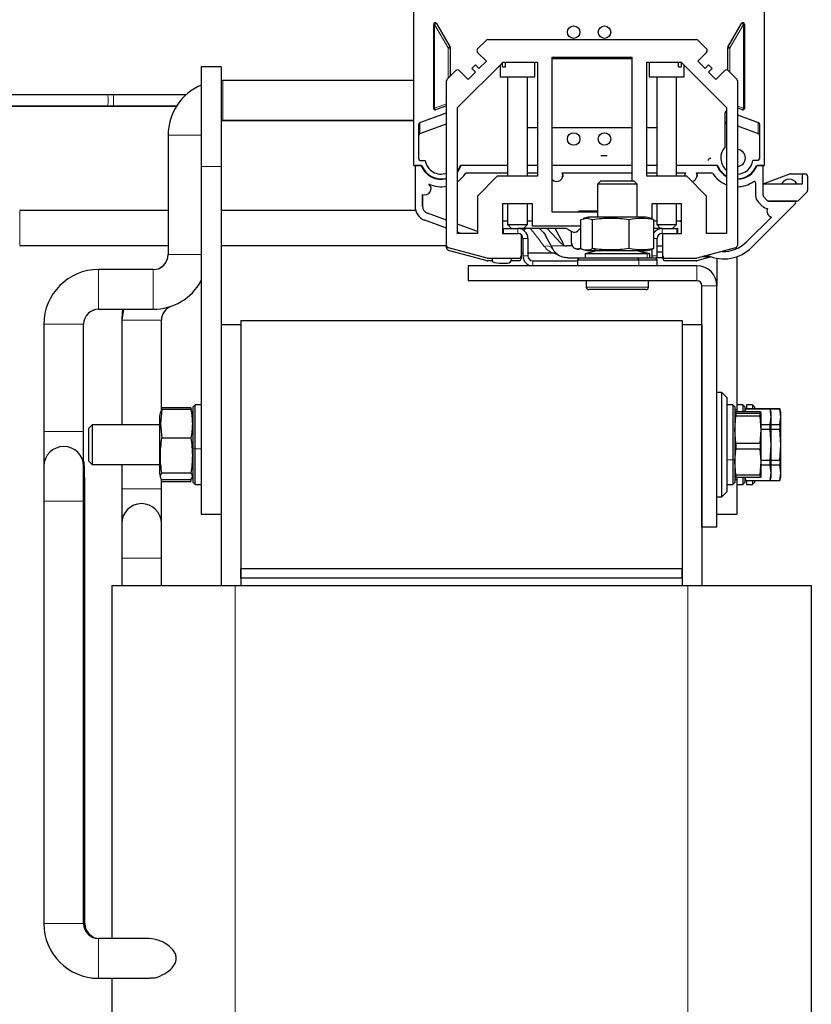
# Model space of a CAD drawing. Header units: millimetres. Extents: x 5 to 418, y 2 to 292.
# Tile 39 of 41: x 201 to 241, y 211 to 261. Entities that reach past the tile are written whole.
import ezdxf

# ---------------------------------------------------------------- set-up
doc = ezdxf.new("R2010")
doc.units = ezdxf.units.MM

msp = doc.modelspace()

# ---------------------------------------------------------------- linework, layer by layer
at = {"color": 7, "linetype": 'Continuous', "lineweight": 25}
for p, q in [((221.0375, 253.2453), (221.0375, 262.4954)), ((238.6626, 262.4954), (238.6626, 253.2453)), ((222.0377, 256.1141), (222.0377, 260.3405)), ((222.1777, 260.378), (222.865, 259.1875)), ((236.8351, 259.1875), (237.5224, 260.378)), ((237.6624, 260.3405), (237.6624, 256.1141)), ((224.245, 259.1087), (224.67, 259.5337)), ((224.7584, 259.5703), (235.2414, 259.5703)), ((235.3298, 259.5337), (235.7548, 259.1087)), ((222.8749, 259.1506), (222.8749, 257.7386)), ((236.8252, 258.0324), (236.8252, 259.1506)), ((224.687, 258.49), (224.245, 258.9319)), ((227.9999, 258.6953), (231.9999, 258.6953)), ((227.9999, 250.8953), (227.9999, 258.6953)), ((227.9999, 258.6204), (231.9999, 258.6204)), ((231.9999, 258.6953), (231.9999, 252.4453)), ((235.7548, 258.9319), (235.3128, 258.49)), ((211.3499, 258.1953), (210.3499, 258.1953)), ((210.3499, 258.1953), (210.3499, 253.1953)), ((211.3499, 258.1953), (211.3499, 253.1953)), ((223.2374, 256.1565), (225.5262, 258.4453)), ((223.9622, 258.1187), (224.139, 258.2955)), ((224.139, 257.942), (223.9622, 258.1187)), ((224.139, 258.2955), (224.3157, 258.1187)), ((224.3157, 258.1187), (224.687, 258.49)), ((225.3749, 258.294), (225.3749, 257.6953)), ((225.4941, 258.1953), (225.4941, 258.4133)), ((225.4941, 258.1953), (225.6497, 258.1953)), ((225.5262, 258.4453), (227.2499, 258.4453)), ((225.6497, 258.1953), (225.6497, 258.4453)), ((227.1249, 257.6953), (227.1249, 258.4453)), ((227.2499, 258.4453), (227.2499, 252.6953)), ((232.7499, 258.4453), (234.4736, 258.4453)), ((232.7499, 252.6953), (232.7499, 258.4453)), ((232.8749, 258.4453), (232.8749, 257.6953)), ((234.3501, 258.1953), (234.3501, 258.4453)), ((234.3501, 258.1953), (234.5057, 258.1953)), ((234.4736, 258.4453), (236.7624, 256.1565)), ((234.5057, 258.1953), (234.5057, 258.4133)), ((234.6249, 257.6953), (234.6249, 258.294)), ((235.3128, 258.49), (235.6841, 258.1187)), ((235.6841, 258.1187), (235.8608, 258.2955)), ((235.8608, 258.2955), (236.0376, 258.1187)), ((236.0376, 258.1187), (235.8608, 257.942)), ((222.724, 257.5877), (223.149, 258.0127)), ((223.3258, 258.0127), (223.7677, 257.5707)), ((223.7677, 257.5707), (224.139, 257.942)), ((225.3749, 257.6953), (227.1249, 257.6953)), ((225.7499, 257.6953), (225.7499, 252.6953)), ((226.7499, 252.6953), (226.7499, 257.6953)), ((232.8749, 257.6953), (234.6249, 257.6953)), ((233.2499, 257.6953), (233.2499, 252.6953)), ((234.2499, 252.6953), (234.2499, 257.6953)), ((235.8608, 257.942), (236.2321, 257.5707)), ((236.2321, 257.5707), (236.674, 258.0127)), ((236.8508, 258.0127), (237.2758, 257.5877)), ((211.4374, 257.5128), (211.3499, 257.5114)), ((221.0375, 257.5128), (211.4374, 257.5128)), ((222.6874, 249.2189), (222.6874, 257.4993)), ((237.3124, 257.4993), (237.3124, 249.2189)), ((205.6323, 256.7878), (185.2937, 256.7878)), ((205.9374, 256.7878), (205.6323, 256.7878)), ((209.5768, 256.7878), (205.9374, 256.7878)), ((185.2937, 256.2378), (205.6323, 256.2378)), ((188.7147, 256.2328), (205.1637, 256.2328)), ((205.1637, 256.2328), (205.9374, 256.2328)), ((205.6323, 256.2378), (205.9374, 256.2378)), ((205.9374, 256.2378), (209.1164, 256.2378)), ((205.9374, 256.2328), (209.1133, 256.2328)), ((222.6874, 256.2451), (222.1369, 256.0447)), ((223.2374, 249.8203), (223.2374, 256.1565)), ((236.7624, 256.1565), (236.7624, 249.8203)), ((237.5632, 256.0447), (237.3124, 256.136)), ((221.3403, 255.4034), (222.6874, 255.8937)), ((236.7, 254.1816), (236.7, 255.8881)), ((237.3124, 255.7847), (238.3598, 255.4034)), ((211.3499, 255.5077), (211.4374, 255.5128)), ((211.3499, 255.5027), (211.4374, 255.5078)), ((211.4374, 255.5128), (221.0375, 255.5128)), ((211.4374, 255.5078), (221.0375, 255.5078)), ((221.2875, 253.5692), (221.2875, 255.3194)), ((221.3403, 254.8505), (222.6874, 255.3408)), ((227.2499, 255.1315), (226.7499, 255.1315)), ((231.9999, 255.1315), (227.9999, 255.1315)), ((233.2499, 255.1315), (232.7499, 255.1315)), ((237.3124, 255.2317), (238.3598, 254.8505)), ((238.4126, 255.3194), (238.4126, 253.5692)), ((208.6874, 254.7628), (208.6874, 248.7578)), ((230.4375, 253.7452), (230.7625, 253.7452)), ((210.3499, 253.1953), (210.3499, 235.6953)), ((211.3499, 253.1953), (211.3499, 245.2328)), ((221.0375, 253.2453), (221.4318, 253.2453)), ((221.1, 253.2451), (221.1, 251.1878)), ((221.4051, 253.2451), (221.1, 253.2451)), ((221.3614, 253.4953), (221.6097, 253.4953)), ((225.7499, 253.2453), (223.3934, 253.2453)), ((225.225, 253.2452), (223.42, 253.2452)), ((225.2306, 253.2453), (225.225, 253.2452)), ((227.2499, 253.2453), (226.7499, 253.2453)), ((231.9999, 253.2453), (227.9999, 253.2453)), ((233.2499, 253.2453), (232.7499, 253.2453)), ((236.3067, 253.2453), (234.2499, 253.2453)), ((235.975, 253.2453), (235.9723, 253.2453)), ((236.2801, 253.2453), (235.975, 253.2453)), ((238.3387, 253.4953), (238.0904, 253.4953)), ((238.2683, 253.2453), (238.6626, 253.2453)), ((238.5999, 253.2453), (238.295, 253.2453)), ((238.5999, 251.7263), (238.5999, 253.2453)), ((223.6953, 252.8703), (225.7499, 252.8703)), ((225.2374, 252.6953), (224.2374, 251.6953)), ((227.2499, 252.6953), (225.2374, 252.6953)), ((226.7499, 252.8703), (227.2499, 252.8703)), ((228.5063, 252.8703), (231.9999, 252.8703)), ((228.5249, 252.6759), (228.5249, 252.676)), ((232.7499, 252.8703), (233.2499, 252.8703)), ((234.7624, 252.6953), (232.7499, 252.6953)), ((234.2499, 252.8702), (234.6936, 252.8702)), ((234.675, 252.8146), (234.6936, 252.8703)), ((234.675, 252.8146), (234.675, 252.8146)), ((235.7624, 251.6953), (234.7624, 252.6953)), ((235.2563, 252.8702), (236.005, 252.8702)), ((235.2749, 252.6759), (235.2749, 252.676)), ((238.6004, 252.3262), (239.9374, 252.8128)), ((239.9801, 252.8204), (240.5875, 252.8204)), ((240.5875, 252.3262), (240.5875, 252.8206)), ((240.5875, 252.8206), (240.7125, 252.8206)), ((240.8375, 252.6956), (240.8375, 251.9848)), ((230.4249, 252.4453), (230.2749, 252.2953)), ((230.2749, 252.2953), (230.2749, 250.6453)), ((232.2749, 252.2953), (230.2749, 252.2953)), ((232.1249, 252.4453), (230.4249, 252.4453)), ((232.2749, 252.2953), (232.1249, 252.4453)), ((232.2749, 250.6453), (232.2749, 252.2953)), ((238.2249, 252.3624), (238.2249, 251.7263)), ((238.5999, 251.7266), (238.5999, 252.3262)), ((238.5999, 252.3262), (240.5875, 252.3262)), ((221.4751, 251.1878), (221.4751, 251.7889)), ((221.4751, 251.7889), (221.4751, 251.1878)), ((221.8999, 252.001), (221.8999, 252.0011)), ((224.2374, 251.6953), (224.2374, 249.8203)), ((235.7624, 249.8203), (235.7624, 251.6953)), ((238.5999, 251.7264), (238.5999, 251.7266)), ((238.8279, 251.4675), (238.6219, 251.6736)), ((238.8279, 251.4673), (238.6219, 251.6734)), ((238.8279, 251.4672), (238.6219, 251.6733)), ((240.8008, 251.8964), (240.3866, 251.4822)), ((240.3866, 251.482), (240.8008, 251.8962)), ((240.8375, 251.9848), (240.8375, 251.9846)), ((226.9999, 251.3203), (225.4999, 251.3203)), ((225.4999, 251.3203), (225.4999, 249.8203)), ((225.7499, 251.3203), (225.7499, 250.2703)), ((226.7499, 250.2703), (226.7499, 251.3203)), ((226.9999, 250.1953), (226.9999, 251.3203)), ((234.4999, 251.3203), (232.9999, 251.3203)), ((232.9999, 251.3203), (232.9999, 250.5567)), ((233.2499, 251.3203), (233.2499, 250.2703)), ((234.2499, 250.2703), (234.2499, 251.3203)), ((234.4999, 249.8203), (234.4999, 251.3203)), ((240.2219, 251.3173), (238.0319, 249.1273)), ((238.3567, 251.4081), (238.5628, 251.202)), ((240.1688, 251.4453), (238.8803, 251.4453)), ((240.2982, 251.4456), (238.881, 251.4456)), ((238.881, 251.4454), (240.2982, 251.4454)), ((208.6874, 250.9705), (201.2228, 250.9705)), ((221.1322, 250.9705), (211.3499, 250.9705)), ((222.6874, 250.484), (221.7218, 250.8354)), ((222.6874, 250.484), (221.7219, 250.8355)), ((230.2749, 250.8953), (227.9999, 250.8953)), ((230.2749, 250.9453), (229.4, 250.9453)), ((229.4, 250.9453), (230.2749, 250.9453)), ((229.4379, 250.531), (229.7316, 250.5984)), ((229.8249, 250.6453), (229.56, 250.5743)), ((229.7316, 250.5984), (230.0253, 250.531)), ((229.8978, 250.6453), (229.8249, 250.6453)), ((232.7249, 250.6453), (229.8978, 250.6453)), ((232.9879, 250.5748), (232.7249, 250.6453)), ((239.0218, 250.6474), (237.7667, 249.3924)), ((239.0217, 250.6474), (237.7667, 249.3925)), ((238.8, 251.0146), (238.8205, 251.0744)), ((238.8, 251.0146), (238.8, 251.0145)), ((222.6874, 250.0849), (221.5935, 250.483)), ((224.2374, 249.9198), (223.2374, 250.2838)), ((224.2374, 249.9199), (223.2374, 250.2838)), ((225.7499, 250.4453), (225.4999, 250.4453)), ((225.7499, 250.4453), (225.4999, 250.4453)), ((225.7499, 250.2703), (225.9499, 250.0703)), ((225.7499, 250.2703), (226.7499, 250.2703)), ((226.5499, 250.0703), (226.7499, 250.2703)), ((226.9999, 250.4453), (226.7499, 250.4453)), ((226.9999, 250.4453), (226.7499, 250.4453)), ((229.4379, 250.1953), (226.9999, 250.1953)), ((229.4379, 250.1082), (229.2852, 249.9556)), ((229.4379, 249.0595), (229.4379, 250.531)), ((230.0253, 249.0595), (230.0253, 250.531)), ((231.8624, 249.0595), (231.8624, 250.531)), ((232.9837, 250.5605), (233.1119, 250.531)), ((233.1119, 249.0595), (233.1119, 250.531)), ((233.1661, 250.4453), (233.1119, 250.465)), ((233.1661, 250.4453), (233.1119, 250.465)), ((233.2499, 250.4453), (233.1661, 250.4453)), ((233.1661, 250.4453), (233.1661, 250.4453)), ((233.2499, 250.4453), (233.1661, 250.4453)), ((233.2499, 250.2703), (233.4499, 250.0703)), ((233.2499, 250.2703), (234.2499, 250.2703)), ((234.0499, 250.0703), (234.2499, 250.2703)), ((234.4249, 250.4452), (234.2499, 250.4452)), ((234.4249, 250.4453), (234.2499, 250.4453)), ((223.4143, 249.8203), (223.2374, 249.8847)), ((224.2374, 249.8203), (223.2374, 249.8203)), ((223.2749, 249.8661), (223.2749, 249.8203)), ((225.5249, 250.0703), (225.4999, 250.0703)), ((225.4999, 249.8203), (225.5249, 249.8203)), ((225.5249, 250.0703), (225.5249, 249.8203)), ((225.5249, 250.0703), (226.2749, 250.0703)), ((225.5249, 249.8203), (226.2749, 249.8203)), ((226.5499, 250.0703), (226.2749, 250.0703)), ((226.4374, 249.7603), (226.4374, 248.6953)), ((228.7159, 250.0703), (226.5499, 250.0703)), ((226.5749, 249.9703), (226.6749, 250.0703)), ((227.9436, 249.1953), (227.6575, 249.7231)), ((228.5551, 249.3262), (228.1517, 250.0703)), ((228.7159, 250.0703), (228.9834, 249.9159)), ((228.975, 249.3331), (228.975, 249.921)), ((233.4499, 250.0703), (233.1119, 250.0703)), ((233.3249, 250.0703), (233.3547, 250.0405)), ((233.5249, 250.0703), (233.4499, 250.0703)), ((233.5249, 250.0703), (234.2749, 250.0703)), ((233.5249, 249.8203), (234.2749, 249.8203)), ((233.5624, 248.6953), (233.5624, 249.8203)), ((234.2999, 250.0703), (234.2749, 250.0703)), ((234.2749, 249.8203), (234.2749, 250.0703)), ((234.2749, 249.8203), (234.4999, 249.8203)), ((234.2999, 250.0703), (234.2999, 249.8589)), ((234.3014, 249.8203), (234.2999, 249.8589)), ((236.7624, 249.8203), (235.7624, 249.8203)), ((201.2228, 249.2205), (208.6874, 249.2205)), ((211.3499, 249.2205), (222.6874, 249.2205)), ((222.6874, 249.0939), (222.6874, 249.2189)), ((226.5249, 249.5703), (226.5249, 248.6953)), ((226.7749, 249.5703), (226.7749, 248.6953)), ((227.9436, 249.1953), (228.0276, 249.0402)), ((229.0129, 249.1953), (228.7402, 249.1953)), ((228.975, 249.3329), (228.975, 249.3331)), ((233.2749, 248.6953), (233.2749, 249.5703)), ((233.2749, 249.1953), (233.5624, 249.1953)), ((224.734, 248.5746), (222.78, 249.0981)), ((224.734, 248.4496), (222.78, 248.9731)), ((226.4374, 248.8453), (226.5249, 248.8453)), ((226.4374, 248.6953), (226.4374, 248.5703)), ((226.7749, 248.8453), (227.9956, 248.8453)), ((229.56, 249.0163), (229.8249, 248.9453)), ((230.2249, 248.9453), (229.6499, 248.7953)), ((229.6499, 248.7953), (229.6499, 248.5953)), ((232.7787, 248.7953), (229.6499, 248.7953)), ((230.3093, 248.9453), (229.8249, 248.9453)), ((232.7249, 248.9453), (230.3093, 248.9453)), ((232.8999, 248.7953), (232.3249, 248.9453)), ((232.7249, 248.9453), (232.9898, 249.0163)), ((232.8999, 248.7953), (232.7787, 248.7953)), ((232.8999, 248.5953), (232.8999, 248.7953)), ((232.986, 249.0306), (233.1119, 249.0595)), ((233.0249, 248.6953), (233.0249, 249.0396)), ((233.2967, 248.8953), (233.2967, 248.8828)), ((233.2967, 248.8953), (233.5624, 248.8953)), ((233.5624, 248.8828), (233.2967, 248.8828)), ((233.5624, 248.5703), (233.5624, 248.6953)), ((237.2198, 249.0981), (235.2658, 248.5746)), ((235.9882, 248.6431), (235.2658, 248.4496)), ((235.9453, 248.6579), (235.5768, 248.6579)), ((235.5776, 248.6581), (235.9447, 248.6581)), ((237.2749, 248.6525), (237.2749, 241.1953)), ((235.2749, 248.1953), (223.7749, 248.1953)), ((223.7749, 248.1953), (223.7749, 247.4453)), ((226.3124, 248.5703), (224.7664, 248.5703)), ((224.9749, 248.4453), (224.7664, 248.4453)), ((224.9749, 248.5703), (224.9749, 248.4061)), ((225.4749, 248.3203), (225.7249, 248.3203)), ((226.3124, 248.4453), (225.9414, 248.4453)), ((227.0249, 248.4453), (229.2749, 248.4453)), ((228.7749, 248.5953), (229.3749, 248.5953)), ((229.3749, 248.5953), (229.2749, 248.4953)), ((229.2749, 248.4953), (229.2749, 248.1953)), ((229.2749, 248.4953), (232.345, 248.4953)), ((229.3749, 248.5953), (232.2915, 248.5953)), ((232.2915, 248.5953), (233.1749, 248.5953)), ((232.345, 248.4953), (233.2749, 248.4953)), ((233.2749, 248.4953), (233.1749, 248.5953)), ((233.5624, 248.5953), (233.2648, 248.5953)), ((233.2749, 248.1953), (233.2749, 248.4953)), ((235.2334, 248.5703), (233.6874, 248.5703)), ((235.2334, 248.4453), (233.6874, 248.4453)), ((236.2749, 248.5711), (236.2749, 247.1953)), ((207.9374, 248.0078), (205.1874, 248.0078)), ((235.2749, 247.4453), (223.7749, 247.4453)), ((229.7124, 247.4453), (229.7124, 247.1253)), ((232.8374, 247.1253), (232.8374, 247.4453)), ((235.5249, 235.0703), (235.5249, 247.1953)), ((236.2749, 235.0703), (236.2749, 247.1953)), ((232.7124, 247.0003), (229.8374, 247.0003)), ((205.1874, 246.0078), (207.9374, 246.0078)), ((206.4375, 246.0146), (206.3499, 245.4571)), ((202.4374, 245.2578), (202.4374, 239.8578)), ((204.4374, 239.8578), (204.4374, 245.2578)), ((206.3499, 245.4571), (206.3499, 240.1953)), ((208.3499, 240.9264), (208.3499, 245.4571)), ((212.3499, 245.2328), (211.3499, 245.2328)), ((211.3499, 245.2328), (211.3499, 232.1078)), ((212.3499, 245.4453), (212.3499, 232.9453)), ((212.3499, 245.4453), (234.5249, 245.4453)), ((212.3499, 245.2328), (212.3499, 232.1078)), ((234.5249, 245.4453), (234.5249, 232.9453)), ((235.5249, 245.2328), (234.5249, 245.2328)), ((234.5249, 245.2328), (234.5249, 232.1078)), ((235.5249, 245.2328), (235.5249, 232.1078)), ((236.5249, 241.8203), (236.2749, 241.8203)), ((236.7749, 241.5703), (236.5249, 241.8203)), ((236.5249, 236.5703), (236.5249, 241.8203)), ((210.0499, 241.1953), (209.9499, 241.0953)), ((210.3499, 241.1953), (210.0499, 241.1953)), ((210.0499, 238.9957), (210.0499, 241.1953)), ((236.7749, 241.5703), (236.7749, 236.8203)), ((237.0749, 241.1953), (236.7749, 241.1953)), ((237.1749, 241.0953), (237.0749, 241.1953)), ((237.0749, 241.1953), (237.0749, 238.4292)), ((237.5749, 241.1953), (237.2749, 241.1953)), ((237.2749, 241.1953), (237.2749, 240.8488)), ((237.6749, 241.0953), (237.5749, 241.1953)), ((237.5749, 241.1953), (237.5749, 240.8488)), ((238.0749, 241.1953), (237.7749, 241.1953)), ((237.7749, 241.1953), (237.7749, 240.9928)), ((238.1749, 241.0953), (238.0749, 241.1953)), ((238.0749, 241.1953), (238.0749, 240.9928)), ((208.3049, 240.8504), (208.2499, 240.6453)), ((208.3641, 240.962), (208.2968, 240.2465)), ((208.3641, 240.962), (208.318, 240.8469)), ((209.8356, 241.0571), (208.3641, 241.0571)), ((209.8356, 240.962), (208.3641, 240.962)), ((209.8356, 241.0571), (209.8437, 240.9895)), ((209.8538, 240.9588), (209.8356, 241.0571)), ((209.8818, 240.8469), (209.8356, 240.962)), ((209.9499, 240.6453), (209.8949, 240.8504)), ((209.9499, 239.0057), (209.9499, 241.0953)), ((237.1749, 241.0953), (237.1749, 238.4675)), ((237.2749, 240.9453), (237.1749, 240.9453)), ((237.1753, 240.8215), (237.1749, 240.8203)), ((237.179, 240.8215), (237.2251, 240.8488)), ((238.4497, 240.8488), (237.2251, 240.8488)), ((237.2251, 240.7116), (237.2251, 240.8488)), ((237.2251, 240.7894), (237.2251, 240.6326)), ((237.2251, 240.7894), (238.4497, 240.7894)), ((237.6749, 241.0953), (237.6749, 240.8488)), ((237.7251, 240.9928), (237.6832, 240.8488)), ((237.7071, 240.8488), (237.7251, 240.9868)), ((238.9497, 240.9928), (237.7251, 240.9928)), ((237.7251, 240.9928), (237.7251, 240.9868)), ((238.9497, 240.9868), (237.7251, 240.9868)), ((238.1749, 241.0953), (238.1749, 240.9928)), ((238.4999, 240.8191), (238.4497, 240.8488)), ((238.4497, 240.8488), (238.4497, 240.7116)), ((238.4497, 240.7894), (238.4999, 240.8191)), ((238.4497, 240.6326), (238.4497, 240.7894)), ((238.4999, 240.8203), (238.4995, 240.8215)), ((238.4999, 239.9528), (238.4999, 240.8191)), ((238.9999, 240.8203), (238.9497, 240.9928)), ((239.4497, 240.9928), (238.9497, 240.9928)), ((238.9497, 240.9928), (238.9497, 240.9868)), ((238.9999, 240.6026), (238.9497, 240.9868)), ((239.4497, 240.9868), (238.9514, 240.9868)), ((238.9999, 240.6026), (238.9999, 240.8203)), ((239.4999, 240.8203), (239.4497, 240.9928)), ((239.4497, 240.9928), (239.4497, 240.9868)), ((239.4999, 240.6026), (239.4497, 240.9868)), ((239.4999, 240.6026), (239.4999, 240.8203)), ((204.8666, 240.1953), (204.6749, 240.0036)), ((208.2499, 240.1953), (204.8666, 240.1953)), ((204.8666, 240.1953), (204.8666, 238.1953)), ((208.2499, 240.6453), (208.2499, 240.1333)), ((208.2968, 240.2465), (208.3641, 239.5311)), ((237.1749, 239.9528), (237.2251, 240.6326)), ((238.4497, 240.6326), (237.2251, 240.6326)), ((238.4999, 239.9528), (238.4497, 240.6326)), ((238.4999, 240.2184), (238.9497, 240.2184)), ((238.9497, 240.2184), (238.9999, 240.6026)), ((238.9497, 239.9637), (238.9497, 240.2184)), ((238.9999, 239.1953), (238.9999, 240.6026)), ((238.9999, 240.2184), (239.4497, 240.2184)), ((239.4497, 240.2184), (239.4999, 240.6026)), ((239.4497, 240.2184), (239.4497, 239.9637)), ((239.4999, 239.1953), (239.4999, 240.6026)), ((202.4374, 239.8578), (202.4374, 238.1078)), ((204.4374, 238.1078), (204.4374, 239.8578)), ((204.6749, 240.0036), (204.6749, 238.387)), ((208.2499, 240.1333), (208.2499, 237.7453)), ((237.2251, 239.2731), (237.1749, 239.9528)), ((238.4497, 239.2731), (238.4999, 239.9528)), ((238.9497, 239.9637), (238.4999, 239.9637)), ((238.4999, 238.329), (238.4999, 239.9528)), ((238.9999, 239.1953), (238.9497, 239.9637)), ((239.4497, 239.9637), (238.9999, 239.9637)), ((239.4999, 239.1953), (239.4497, 239.9637)), ((209.8356, 239.5311), (208.3641, 239.5311)), ((237.2251, 239.2731), (238.4497, 239.2731)), ((237.2251, 239.2731), (237.2251, 238.9791)), ((238.4497, 239.2731), (238.4497, 238.9791)), ((209.9499, 237.2953), (209.9499, 239.0057)), ((210.0499, 237.1953), (210.0499, 238.9957)), ((237.1749, 238.329), (237.2251, 238.9791)), ((238.4497, 238.9791), (237.2251, 238.9791)), ((238.4999, 238.329), (238.4497, 238.9791)), ((238.9497, 238.4269), (238.9999, 239.1953)), ((238.9999, 237.788), (238.9999, 239.1953)), ((239.4497, 238.4269), (239.4999, 239.1953)), ((239.4999, 237.788), (239.4999, 239.1953)), ((204.6749, 238.387), (204.8666, 238.1953)), ((237.0749, 238.4292), (237.0749, 237.1953)), ((237.1749, 238.4675), (237.1749, 237.2953)), ((237.2251, 237.679), (237.1749, 238.329)), ((238.4497, 237.679), (238.4999, 238.329)), ((238.4999, 238.4269), (238.9497, 238.4269)), ((238.4999, 237.5715), (238.4999, 238.329)), ((238.9497, 238.1722), (238.9497, 238.4269)), ((238.9999, 238.4269), (239.4497, 238.4269)), ((239.4497, 238.4269), (239.4497, 238.1722)), ((202.4374, 238.1078), (202.4374, 236.3578)), ((204.4374, 236.3578), (204.4374, 238.1078)), ((204.8666, 238.1953), (208.2499, 238.1953)), ((206.3499, 238.1953), (206.3499, 236.9828)), ((208.2499, 237.7453), (208.3049, 237.5402)), ((209.8356, 237.7644), (208.3641, 237.7644)), ((209.8949, 237.5402), (209.9499, 237.7453)), ((238.9497, 238.1722), (238.4999, 238.1722)), ((238.9999, 237.788), (238.9497, 238.1722)), ((238.9497, 237.4038), (238.9999, 237.788)), ((239.4497, 238.1722), (238.9999, 238.1722)), ((238.9999, 237.5703), (238.9999, 237.788)), ((239.4999, 237.788), (239.4497, 238.1722)), ((239.4497, 237.4038), (239.4999, 237.788)), ((239.4999, 237.5703), (239.4999, 237.788)), ((208.3499, 236.9828), (208.3499, 237.4641)), ((209.8356, 237.4286), (208.3641, 237.4286)), ((209.8356, 237.3335), (208.3641, 237.3335)), ((209.8356, 237.3335), (209.8682, 237.5097)), ((209.9499, 237.2953), (210.0499, 237.1953)), ((237.0749, 237.1953), (237.1749, 237.2953)), ((237.1749, 237.5703), (237.1753, 237.5691)), ((237.1749, 237.4453), (237.2749, 237.4453)), ((237.179, 237.5691), (237.2251, 237.5418)), ((237.2251, 237.679), (238.4497, 237.679)), ((237.2251, 237.679), (237.2251, 237.5418)), ((238.4497, 237.5418), (237.2251, 237.5418)), ((237.2749, 237.5418), (237.2749, 237.1953)), ((237.5749, 237.5418), (237.5749, 237.1953)), ((237.5749, 237.1953), (237.6749, 237.2953)), ((237.6749, 237.5418), (237.6749, 237.2953)), ((237.6832, 237.5418), (237.7251, 237.3978)), ((237.7251, 237.4038), (237.7071, 237.5418)), ((237.7251, 237.4038), (238.9497, 237.4038)), ((237.7251, 237.4038), (237.7251, 237.3978)), ((237.7251, 237.3978), (238.9497, 237.3978)), ((237.7749, 237.3978), (237.7749, 237.1953)), ((238.0749, 237.3978), (238.0749, 237.1953)), ((238.0749, 237.1953), (238.1749, 237.2953)), ((238.1749, 237.3978), (238.1749, 237.2953)), ((238.4497, 237.679), (238.4497, 237.5418)), ((238.4999, 237.5715), (238.4497, 237.5418)), ((238.4995, 237.5691), (238.4999, 237.5703)), ((238.9497, 237.3978), (238.9999, 237.5703)), ((238.9497, 237.4038), (238.9497, 237.3978)), ((238.9497, 237.3978), (239.4497, 237.3978)), ((238.9514, 237.4038), (239.4497, 237.4038)), ((239.4497, 237.3978), (239.4999, 237.5703)), ((239.4497, 237.4038), (239.4497, 237.3978)), ((206.3499, 236.9828), (206.3499, 235.2328)), ((208.3499, 235.2328), (208.3499, 236.9828)), ((210.0499, 237.1953), (210.3499, 237.1953)), ((236.5249, 236.5703), (236.7749, 236.8203)), ((236.7749, 237.1953), (237.0749, 237.1953)), ((237.2749, 237.1953), (237.5749, 237.1953)), ((237.2749, 237.1953), (237.2749, 235.6953)), ((237.7749, 237.1953), (238.0749, 237.1953)), ((202.4374, 236.3578), (202.4374, 215.1078)), ((204.4374, 215.1078), (204.4374, 236.3578)), ((204.4973, 215.1078), (204.4973, 236.5267)), ((236.2749, 236.5703), (236.5249, 236.5703)), ((210.3499, 235.6953), (211.3499, 235.6953)), ((236.2749, 235.6953), (237.2749, 235.6953)), ((206.3499, 235.2347), (206.3499, 235.2318)), ((206.3499, 235.2328), (206.3499, 235.2321)), ((206.3499, 235.2328), (206.3499, 233.4828)), ((208.3499, 233.4828), (208.3499, 235.2328)), ((235.5249, 235.0703), (236.2749, 235.0703)), ((206.3499, 233.4828), (206.3499, 232.1078)), ((208.3499, 232.1078), (208.3499, 233.4828)), ((212.3499, 232.4828), (212.3499, 232.9453)), ((234.5249, 232.9453), (212.3499, 232.9453)), ((234.5249, 232.4828), (234.5249, 232.9453)), ((234.5249, 232.4828), (212.3499, 232.4828)), ((212.3499, 232.4828), (212.3499, 232.1078)), ((234.5249, 232.4828), (234.5249, 232.1078)), ((205.8499, 232.1078), (205.8499, 214.3578)), ((205.8499, 232.1078), (212.0499, 232.1078)), ((212.0499, 232.1078), (234.8249, 232.1078)), ((234.8249, 232.1078), (241.0249, 232.1078)), ((241.0249, 232.1078), (241.0249, 194.6078)), ((207.7337, 214.3578), (205.1874, 214.3578)), ((205.1874, 212.3578), (207.7443, 212.3578)), ((205.8499, 212.3578), (205.8499, 194.6078))]:
    msp.add_line(p, q, dxfattribs=at)
at = {"color": 7, "linetype": 'Continuous', "lineweight": 18}
for p, q in [((222.0871, 260.3405), (222.0377, 260.3405)), ((222.0871, 260.3405), (222.0871, 256.1157)), ((222.7743, 259.1503), (222.0871, 260.3405)), ((237.613, 260.3405), (236.9258, 259.1503)), ((237.613, 260.3405), (237.6624, 260.3405)), ((237.613, 256.1157), (237.613, 260.3405)), ((222.7743, 257.6379), (222.7743, 259.1503)), ((236.9258, 259.1503), (236.9258, 257.9376)), ((211.4374, 257.5128), (211.4374, 256.5128)), ((205.9374, 256.5128), (205.9374, 256.7878)), ((205.1637, 256.2328), (205.1798, 256.2378)), ((205.9374, 256.2378), (205.9374, 256.5128)), ((205.9374, 256.2328), (205.9374, 256.2378)), ((211.4374, 256.5128), (211.4374, 255.5128)), ((222.0871, 256.1157), (222.6874, 256.3342)), ((237.3124, 256.2251), (237.613, 256.1157)), ((211.4374, 255.5128), (211.4374, 255.5078)), ((221.3403, 255.4034), (221.3403, 254.8505)), ((238.3598, 254.8505), (238.3598, 255.4034)), ((208.6874, 254.7628), (209.6874, 254.7628)), ((209.6874, 254.7628), (210.3499, 254.7628)), ((210.3499, 253.1953), (211.3499, 253.1953)), ((236.3001, 253.1953), (236.3273, 253.1953)), ((238.6219, 251.6734), (238.6219, 251.6736)), ((240.8008, 251.8962), (240.8008, 251.8964)), ((221.4751, 251.1878), (221.4751, 251.1878)), ((238.8279, 251.4675), (238.8279, 251.4673)), ((238.881, 251.4456), (238.881, 251.4454)), ((240.2982, 251.4454), (240.2982, 251.4456)), ((240.3866, 251.4822), (240.3866, 251.482)), ((201.2228, 250.9705), (201.2228, 249.2205)), ((221.7219, 250.8355), (221.7218, 250.8354)), ((229.4, 250.9453), (229.4, 250.9453)), ((229.4, 250.9453), (229.4, 250.9453)), ((229.8978, 250.6453), (229.7316, 250.5984)), ((234.4249, 250.4452), (234.4249, 250.4453)), ((226.2749, 249.8203), (226.2749, 250.0703)), ((227.7461, 250.0703), (228.4507, 249.3247)), ((233.5249, 250.0703), (233.5249, 249.8203)), ((226.7749, 249.5703), (226.5249, 249.5703)), ((228.7402, 249.1953), (227.9436, 249.1953)), ((233.2749, 249.5703), (233.1119, 249.5703)), ((237.7667, 249.3925), (237.7667, 249.3924)), ((208.6874, 248.7578), (209.6874, 248.7578)), ((209.6874, 248.7578), (210.3499, 248.7578)), ((226.5249, 248.6953), (226.7749, 248.6953)), ((230.3093, 248.9453), (230.0253, 249.0595)), ((232.2466, 248.9453), (232.7787, 248.7953)), ((232.7787, 248.7953), (232.7787, 248.5953)), ((233.0249, 248.6953), (233.2749, 248.6953)), ((227.0249, 248.4453), (227.0249, 248.1953)), ((232.2915, 248.5953), (232.345, 248.4953)), ((232.345, 248.1953), (232.345, 248.4953)), ((235.2749, 247.4453), (235.2749, 248.1953)), ((205.1874, 248.0078), (205.1874, 247.0078)), ((207.9374, 248.0078), (207.9374, 247.0078)), ((208.1865, 248.051), (208.1867, 248.0504)), ((236.2749, 247.1953), (235.5249, 247.1953)), ((205.1874, 247.0078), (205.1874, 246.0078)), ((207.9374, 247.0078), (207.9374, 246.0078)), ((229.7124, 247.1253), (232.8374, 247.1253)), ((202.4374, 245.2578), (203.4374, 245.2578)), ((203.4374, 245.2578), (204.4374, 245.2578)), ((206.3499, 245.4571), (208.3499, 245.4571)), ((209.9499, 240.5605), (209.8356, 240.962)), ((208.2499, 240.1333), (208.2968, 240.2465)), ((202.4374, 239.8578), (203.4374, 239.8578)), ((203.4374, 239.8578), (204.4374, 239.8578)), ((209.9499, 239.0057), (210.0499, 238.9957)), ((210.3499, 238.9957), (210.0499, 238.9957)), ((236.7749, 238.4292), (237.0749, 238.4292)), ((237.1749, 238.4675), (237.0749, 238.4292)), ((206.3499, 236.9828), (208.3499, 236.9828)), ((202.4374, 236.3578), (203.4374, 236.3578)), ((203.4374, 236.3578), (204.4374, 236.3578)), ((204.4374, 236.5267), (204.4973, 236.5267)), ((206.3499, 233.4828), (208.3499, 233.4828)), ((212.0499, 232.1078), (212.0499, 194.6078)), ((234.8249, 232.1078), (234.8249, 194.6078)), ((202.4374, 215.1078), (203.4374, 215.1078)), ((203.4374, 215.1078), (204.4374, 215.1078)), ((204.4374, 215.1078), (204.4973, 215.1078)), ((205.1874, 213.3578), (205.1874, 214.3578)), ((205.1874, 212.3578), (205.1874, 213.3578))]:
    msp.add_line(p, q, dxfattribs=at)
at = {"color": 7, "linetype": 'Continuous', "lineweight": 25, "flags": 128}
for points in [[(223.3934, 253.2453), (223.2379, 252.971), (223.2374, 252.9704)], [(223.2374, 252.9308), (223.2618, 252.9611), (223.42, 253.2452)], [(228.5063, 252.8703), (228.5328, 252.7516), (228.5249, 252.676)], [(235.2563, 252.8703), (235.2828, 252.7516), (235.2749, 252.676)], [(234.4249, 250.4453), (234.4737, 250.4405), (234.4999, 250.4338)], [(233.2451, 248.5251), (233.2653, 248.5977), (233.2749, 248.6953)], [(206.4079, 246.019), (206.3825, 245.879), (206.3499, 245.4571)]]:
    msp.add_lwpolyline(points, dxfattribs=at)
at = {"color": 7, "linetype": 'Continuous', "lineweight": 18, "flags": 128}
msp.add_lwpolyline([(204.4374, 238.4294), (204.4629, 238.2868), (204.4645, 238.2681)], dxfattribs=at)
at = {"color": 7, "linetype": 'Continuous', "lineweight": 25}
for centre in [(229.0752, 259.9453), (230.6249, 259.9453), (229.0752, 254.5704), (230.6249, 254.5704)]:
    msp.add_circle(centre, 0.3126, dxfattribs=at)
for centre, radius, start, end in [((222.1127, 260.3405), 0.075, 30, 180), ((237.5874, 260.3405), 0.075, 0, 150), ((224.7584, 259.4453), 0.125, 90, 135), ((235.2414, 259.4453), 0.125, 45, 90), ((222.801, 259.1506), 0.0739, 0, 30), ((222.8015, 259.1509), 0.0733, 359.75818, 26.28495), ((224.3334, 259.0203), 0.125, 135, 225), ((235.6664, 259.0203), 0.125, 315, 45), ((236.8991, 259.1506), 0.0739, 150, 180), ((236.8985, 259.1509), 0.0733, 150.00739, 180.24271), ((223.2374, 257.9243), 0.125, 45, 135), ((236.7624, 257.9243), 0.125, 45, 135), ((222.8124, 257.4993), 0.125, 135, 180), ((237.1874, 257.4993), 0.125, 0, 45), ((211.4374, 254.7628), 2.75, 113.29433, 180), ((222.1095, 256.1189), 0.0719, 183.7352, 281.74219), ((222.1116, 256.1141), 0.0739, 180, 290), ((237.5885, 256.1141), 0.0739, 250, 0), ((237.5906, 256.1189), 0.0719, 258.25781, 356.2648), ((237.2875, 253.6202), 0.8126, 136.29828, 229.74338), ((221.3614, 253.5692), 0.0739, 180, 270), ((237.2875, 253.6202), 0.425, 0, 86.63949), ((237.2875, 253.6202), 0.425, 273.36051, 0), ((238.3387, 253.5692), 0.0739, 270, 0), ((222.4126, 253.6201), 1.075, 200.41665, 284.81303), ((222.4126, 253.6202), 1.05, 200.91764, 285.17122), ((222.4126, 253.6202), 0.8126, 188.84042, 289.76585), ((237.2876, 253.6203), 1.075, 200.41663, 240.75643), ((237.2875, 253.6202), 1.05, 200.91764, 239.99451), ((237.2875, 253.6202), 0.8126, 271.75694, 351.15958), ((237.2876, 253.6203), 1.075, 271.32404, 339.58429), ((237.2875, 253.6202), 1.05, 271.35955, 339.08236), ((222.4126, 253.6202), 1.45, 304.66719, 327.25387), ((223.6953, 252.7953), 0.075, 89.99976, 147.2539), ((228.225, 252.7453), 0.3079, 223.03022, 23.95458), ((234.975, 252.7452), 0.3079, 156.04601, 189.33717), ((234.975, 252.7452), 0.3079, 277.92169, 23.95342), ((236.005, 252.7952), 0.075, 30.97917, 89.9998), ((237.2876, 253.6202), 1.45, 212.8409, 248.76369), ((239.9801, 252.6954), 0.125, 90, 110.00027), ((240.7125, 252.6956), 0.125, 0, 90), ((221.6, 252.0703), 0.3079, 246.07414, 50.5133), ((222.4126, 253.6202), 1.45, 244.82157, 280.9235), ((221.6, 252.0704), 0.3079, 346.98591, 50.5133), ((237.2876, 253.6202), 1.45, 270.97952, 304.43345), ((238.1499, 252.3624), 0.075, 359.99931, 124.43348), ((239.9125, 252.1204), 0.431, 28.5006, 151.4994), ((239.9125, 252.1203), 0.431, 28.53277, 151.46723), ((238.6749, 251.7263), 0.45, 179.99931, 225.00066), ((238.6749, 251.7266), 0.075, 180, 225.00104), ((238.6749, 251.7263), 0.075, 180.00058, 225.00129), ((240.7125, 251.9848), 0.125, 314.99893, 0), ((240.7125, 251.9846), 0.125, 314.99893, 0), ((221.85, 251.1878), 0.75, 180, 249.99994), ((221.8501, 251.1878), 0.375, 180.00073, 249.99972), ((221.8501, 251.1878), 0.375, 180.00074, 249.99972), ((238.881, 251.5202), 0.45, 225.00066, 262.27192), ((238.881, 251.5206), 0.075, 225.00104, 270), ((238.881, 251.5204), 0.075, 225.00104, 270), ((238.881, 251.5203), 0.075, 225.00129, 269.48354), ((240.1688, 251.3703), 0.075, 315.00041, 90.00068), ((240.2982, 251.5706), 0.125, 270, 314.99893), ((240.2982, 251.5704), 0.125, 270, 314.99893), ((229.4, 250.6953), 0.25, 89.99977, 126.88446), ((229.4, 250.6953), 0.25, 89.99979, 126.85985), ((239.1, 250.9452), 0.3079, 155.20475, 255.28582), ((234.4249, 250.1952), 0.25, 72.54501, 89.99984), ((226.2749, 249.5703), 0.5, 0, 90), ((226.2749, 249.5703), 0.25, 0, 90), ((229.1084, 250.1324), 0.25, 239.99959, 315.00023), ((233.5249, 249.5703), 0.5, 90, 145.68257), ((233.5249, 249.5703), 0.25, 90, 180), ((222.8124, 249.2189), 0.125, 180, 255), ((236.6177, 250.5415), 2, 245.80561, 315.00041), ((236.6177, 250.5415), 1.625, 267.5267, 314.99915), ((236.6177, 250.5416), 1.625, 267.53357, 314.99915), ((237.1874, 249.2189), 0.125, 285, 0), ((207.9374, 248.7578), 0.75, 270, 0), ((207.9374, 248.7584), 0.75, 289.39889, 0), ((222.8124, 249.0939), 0.125, 180, 255), ((226.3124, 248.6953), 0.125, 270, 0), ((227.0249, 248.6953), 0.5, 180, 270), ((227.0249, 248.6953), 0.25, 180, 270), ((232.7749, 248.6953), 0.25, 336.42182, 0), ((233.6874, 248.6953), 0.125, 180, 270), ((224.7664, 248.6953), 0.125, 255, 270), ((224.7664, 248.5703), 0.125, 255, 270), ((225.4749, 249.8203), 1.5, 250.52816, 270.00048), ((225.7249, 248.5703), 0.25, 270, 0), ((226.3124, 248.5703), 0.125, 270, 0), ((233.6874, 248.5703), 0.125, 180, 270), ((235.2334, 248.6953), 0.125, 270, 285), ((235.2334, 248.5703), 0.125, 270, 285), ((235.2749, 247.1953), 1, 0, 90), ((205.1874, 245.2578), 2.75, 90, 180), ((207.9374, 248.7578), 2.75, 270, 331.3151), ((235.2749, 247.1953), 0.25, 0, 90), ((229.8374, 247.1253), 0.125, 180, 270), ((232.7124, 247.1253), 0.125, 270, 0), ((209.0999, 245.4571), 0.75, 111.45758, 180), ((205.1874, 245.2578), 0.75, 90, 180), ((203.4374, 238.1078), 1, 90, 180), ((203.4374, 238.1078), 1, 0, 90), ((207.3499, 235.2328), 1, 0, 180), ((205.1874, 215.1078), 2.75, 180, 270), ((205.1874, 215.1078), 0.75, 180, 270), ((205.2473, 215.1078), 0.75, 180, 270)]:
    msp.add_arc(centre, radius, start, end, dxfattribs=at)
at = {"color": 7, "linetype": 'Continuous', "lineweight": 18}
for centre, radius, start, end in [((222.1895, 260.2212), 0.1572, 94.31499, 130.65352), ((237.5106, 260.2212), 0.1572, 49.34648, 85.68501), ((205.0774, 256.5805), 0.5923, 353.43445, 20.48342), ((205.0774, 256.4451), 0.5923, 339.51658, 6.56555), ((227.7263, 248.8203), 0.373, 36.12706, 110.46213)]:
    msp.add_arc(centre, radius, start, end, dxfattribs=at)
at = {"color": 7, "linetype": 'Continuous', "lineweight": 25}
for centre, major_axis, start_param, end_param in [((236.775, 255.8881), (0, -0.088), 3.3110529, 4.712389), ((221.3625, 255.3194), (0, 0.088), 0.3007097, 1.5707963), ((236.775, 255.3351), (0, -0.088), 3.3110529, 4.712389), ((238.3376, 255.3194), (0, -0.088), 1.5707963, 2.840883), ((221.3625, 254.7664), (0, 0.088), 0.3007097, 1.5707963), ((238.3376, 254.7664), (0, -0.088), 1.5707963, 2.840883)]:
    msp.add_ellipse(centre, major_axis=major_axis, ratio=0.8520313, start_param=start_param, end_param=end_param, dxfattribs=at)
for points in [[(222.865, 259.1875), (222.8642, 259.1882), (222.8624, 259.1897), (222.8554, 259.1891), (222.8457, 259.1866), (222.8334, 259.182), (222.8193, 259.1757), (222.8042, 259.1681), (222.7887, 259.1594), (222.7791, 259.1533), (222.7743, 259.1503)], [(222.7743, 259.1503), (222.7799, 259.1503), (222.7912, 259.1503), (222.8089, 259.1503), (222.8261, 259.1504), (222.8418, 259.1504), (222.8553, 259.1504), (222.8657, 259.1505), (222.8728, 259.1505), (222.8742, 259.1505), (222.8748, 259.1506)], [(236.8253, 259.1506), (236.8259, 259.1505), (236.8273, 259.1505), (236.8344, 259.1505), (236.8448, 259.1504), (236.8583, 259.1504), (236.874, 259.1504), (236.8912, 259.1503), (236.9089, 259.1503), (236.9202, 259.1503), (236.9258, 259.1503)], [(236.9258, 259.1503), (236.921, 259.1533), (236.9113, 259.1594), (236.8959, 259.1681), (236.8808, 259.1757), (236.8667, 259.182), (236.8544, 259.1866), (236.8447, 259.1891), (236.8377, 259.1897), (236.8359, 259.1882), (236.8351, 259.1875)], [(222.0871, 256.1157), (222.0801, 256.1156), (222.0662, 256.1153), (222.0504, 256.115), (222.0398, 256.1146), (222.0384, 256.1144), (222.0377, 256.1142)], [(222.1241, 256.0485), (222.1208, 256.0517), (222.1143, 256.0579), (222.104, 256.0742), (222.0944, 256.0939), (222.0895, 256.1084), (222.0871, 256.1157)], [(237.613, 256.1157), (237.6106, 256.1084), (237.6057, 256.0939), (237.5961, 256.0742), (237.5858, 256.0579), (237.5793, 256.0517), (237.576, 256.0485)], [(237.6624, 256.1142), (237.6617, 256.1144), (237.6603, 256.1146), (237.6496, 256.115), (237.6339, 256.1153), (237.62, 256.1156), (237.613, 256.1157)], [(235.85, 253.4953), (235.8519, 253.5117), (235.8557, 253.5444), (235.8846, 253.5858), (235.9259, 253.6147), (235.9587, 253.6184), (235.975, 253.6203)]]:
    msp.add_open_spline(points, degree=3, dxfattribs=at)
at = {"color": 7, "linetype": 'Continuous', "lineweight": 18}
for points in [[(222.1369, 256.0447), (222.135, 256.0444), (222.1313, 256.0438), (222.1265, 256.047), (222.1241, 256.0485)], [(237.576, 256.0485), (237.5736, 256.047), (237.5688, 256.0438), (237.5651, 256.0444), (237.5632, 256.0447)]]:
    msp.add_open_spline(points, degree=3, dxfattribs=at)
at = {"color": 7, "linetype": 'Continuous', "lineweight": 25}
for points, knots in [([(230.0253, 250.531), (230.3315, 250.5647), (230.9438, 250.6321), (231.5562, 250.5647), (231.8624, 250.531)], [0, 0, 0, 0, 0.4999949, 1, 1, 1, 1]), ([(231.8624, 250.531), (232.0706, 250.5647), (232.4871, 250.6321), (232.9037, 250.5647), (233.1119, 250.531)], [0, 0, 0, 0, 0.4999949, 1, 1, 1, 1]), ([(227.3576, 250.0703), (227.3835, 250.0497), (227.507, 249.9516), (227.591, 249.824), (227.6575, 249.7231)], [0, 0, 0, 0, 0.2097702, 1, 1, 1, 1]), ([(228.4507, 249.3247), (228.4721, 249.3109), (228.5074, 249.288), (228.5502, 249.2595), (228.5948, 249.2309), (228.6546, 249.2022), (228.7116, 249.1976), (228.7402, 249.1953)], [0, 0, 0, 0, 0.2406076, 0.3977515, 0.4865474, 0.7420783, 1, 1, 1, 1]), ([(228.5644, 249.2505), (228.5664, 249.2555), (228.5686, 249.2612), (228.5663, 249.2688), (228.566, 249.2698)], [0, 0, 0, 0, 0.8772173, 1, 1, 1, 1]), ([(228.5646, 249.252), (228.5664, 249.2566), (228.5684, 249.2618), (228.5663, 249.2688), (228.566, 249.2698)], [0, 0, 0, 0, 0.8662407, 1, 1, 1, 1]), ([(229.4469, 249.0915), (229.4284, 249.0785), (229.3831, 249.0466), (229.2945, 249.029), (229.1961, 249.0379), (229.1052, 249.0792), (229.0331, 249.1472), (228.9843, 249.2349), (228.9781, 249.3004), (228.975, 249.3331)], [0, 0, 0, 0, 0.1028809, 0.2524008, 0.4019206, 0.5514405, 0.7009603, 0.8504802, 1, 1, 1, 1]), ([(228.975, 249.3329), (228.9781, 249.3002), (228.9843, 249.2347), (229.0331, 249.147), (229.1052, 249.079), (229.1961, 249.0377), (229.2945, 249.0288), (229.3832, 249.0464), (229.4285, 249.0783), (229.447, 249.0913)], [0, 0, 0, 0, 0.1494934, 0.2989867, 0.4484801, 0.5979735, 0.7474668, 0.8969602, 1, 1, 1, 1]), ([(227.9954, 248.8442), (227.9978, 248.8446), (228.0502, 248.8523), (228.1537, 248.8263), (228.239, 248.7776), (228.2807, 248.7538)], [0, 0, 0, 0, 0.0244436, 0.5235561, 1, 1, 1, 1]), ([(228.7749, 248.5953), (228.6858, 248.6035), (228.508, 248.6199), (228.28, 248.7406), (228.1186, 248.8906), (228.0525, 248.9993), (228.0276, 249.0402)], [0, 0, 0, 0, 0.2907665, 0.5805019, 0.8423101, 1, 1, 1, 1]), ([(229.4379, 249.0595), (229.5359, 249.0258), (229.7318, 248.9585), (229.9276, 249.0259), (230.0253, 249.0595)], [0, 0, 0, 0, 0.5008729, 1, 1, 1, 1]), ([(231.8624, 249.0595), (231.5562, 249.0259), (230.9438, 248.9585), (230.3315, 249.0259), (230.0253, 249.0595)], [0, 0, 0, 0, 0.4999949, 1, 1, 1, 1]), ([(233.1119, 249.0595), (232.9037, 249.0259), (232.4872, 248.9585), (232.0706, 249.0259), (231.8624, 249.0595)], [0, 0, 0, 0, 0.4999949, 1, 1, 1, 1]), ([(209.8356, 240.962), (209.8694, 240.7231), (209.9367, 240.2461), (209.8693, 239.7692), (209.8356, 239.5311)], [0, 0, 0, 0, 0.50087292, 1, 1, 1, 1]), ([(208.3641, 237.7644), (208.3305, 238.0589), (208.2631, 238.6478), (208.3305, 239.2367), (208.3641, 239.5311)], [0, 0, 0, 0, 0.4999949, 1, 1, 1, 1]), ([(209.8356, 239.5311), (209.8693, 239.2367), (209.9367, 238.6478), (209.8693, 238.0589), (209.8356, 237.7644)], [0, 0, 0, 0, 0.4999949, 1, 1, 1, 1]), ([(204.4973, 236.5267), (204.4972, 236.5924), (204.4971, 236.7837), (204.4953, 237.0961), (204.4914, 237.443), (204.4857, 237.7521), (204.4782, 238.0124), (204.4713, 238.1709), (204.4659, 238.2483), (204.4644, 238.2686)], [0, 0, 0, 0, 0.087707, 0.2553224, 0.4234124, 0.5922178, 0.7626859, 0.9376042, 1, 1, 1, 1]), ([(208.3641, 237.4286), (208.3305, 237.4846), (208.2631, 237.5965), (208.3305, 237.7085), (208.3641, 237.7644)], [0, 0, 0, 0, 0.4999949, 1, 1, 1, 1]), ([(209.8356, 237.7644), (209.8693, 237.7085), (209.9367, 237.5965), (209.8693, 237.4846), (209.8356, 237.4286)], [0, 0, 0, 0, 0.4999949, 1, 1, 1, 1]), ([(209.094, 213.3578), (209.0881, 213.4165), (209.0747, 213.55), (208.9499, 213.7736), (208.6729, 214.0469), (208.2328, 214.2953), (207.9012, 214.3347), (207.7337, 214.3546)], [0, 0, 0, 0, 0.0829302, 0.1886497, 0.3648884, 0.6790614, 1, 1, 1, 1]), ([(207.7443, 212.3804), (207.8017, 212.375), (208.0072, 212.3558), (208.378, 212.5032), (208.7383, 212.7243), (208.9654, 212.9692), (209.0766, 213.1656), (209.0892, 213.3053), (209.094, 213.3578)], [0, 0, 0, 0, 0.1158388, 0.415029, 0.6795881, 0.8019963, 0.925573, 1, 1, 1, 1])]:
    msp.add_open_spline(points, degree=3, knots=knots, dxfattribs=at)
at = {"color": 7, "linetype": 'Continuous', "lineweight": 18}
for points, knots in [([(227.5959, 249.1698), (227.4964, 249.3016), (227.2866, 249.5794), (227.0313, 249.9175), (226.8971, 250.0953)], [0, 0, 0, 0, 0.4743801, 1, 1, 1, 1]), ([(227.9951, 248.8453), (227.9908, 248.8474), (227.981, 248.8523), (227.8943, 248.9004), (227.7524, 248.9935), (227.6492, 249.1097), (227.5959, 249.1698)], [0, 0, 0, 0, 0.1611556, 0.36904, 0.6740595, 1, 1, 1, 1]), ([(228.4507, 249.3247), (228.4777, 249.3118), (228.5122, 249.2953), (228.5493, 249.2755), (228.5607, 249.2708), (228.5651, 249.2697), (228.5677, 249.2695), (228.5697, 249.2698), (228.5719, 249.271), (228.5741, 249.2758), (228.5702, 249.2962), (228.5617, 249.313), (228.5551, 249.3262)], [0, 0, 0, 0, 0.3433344, 0.4379616, 0.4690794, 0.4818701, 0.4937494, 0.5058072, 0.5188914, 0.5509013, 0.6482343, 1, 1, 1, 1])]:
    msp.add_open_spline(points, degree=3, knots=knots, dxfattribs=at)

doc.saveas('drawing.dxf')
